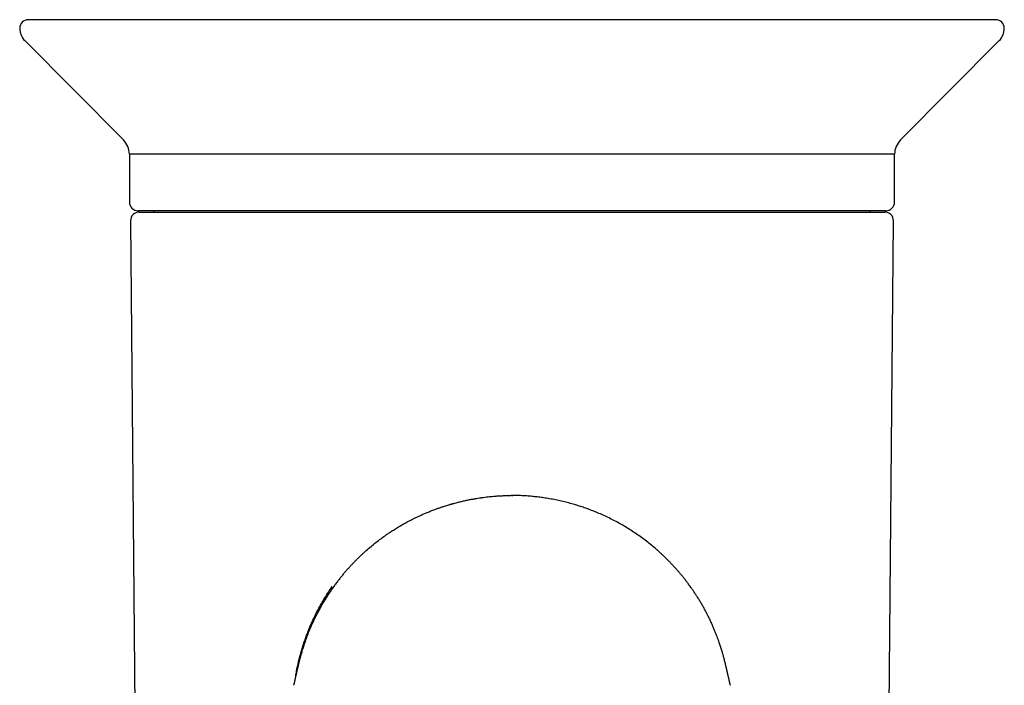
# Model space of a CAD drawing. Header units: millimetres. Extents: x 8 to 718, y 12 to 784.
# Tile 14 of 58: x 404 to 461, y 370 to 408. Entities that reach past the tile are written whole.
import ezdxf

# ---------------------------------------------------------------- set-up
doc = ezdxf.new("R2010")
doc.units = ezdxf.units.MM

msp = doc.modelspace()

# ---------------------------------------------------------------- linework, layer by layer
at = {"color": 7, "linetype": 'Continuous', "lineweight": 30}
for p, q in [((404.761, 406.859), (410.442, 401.139)), ((455.187, 401.139), (460.868, 406.859)), ((410.79, 400.315), (410.79, 397.564)), ((432.815, 400.315), (410.79, 400.315)), ((454.839, 400.315), (432.815, 400.315)), ((454.839, 397.564), (454.839, 400.315)), ((454.339, 397.064), (411.29, 397.064)), ((411.352, 396.984), (432.815, 396.984)), ((412.217, 397.064), (412.217, 396.984)), ((432.815, 396.984), (454.277, 396.984)), ((453.413, 396.984), (453.413, 397.064)), ((410.852, 396.479), (411.145, 362.904)), ((454.484, 362.904), (454.777, 396.479)), ((420.242, 369.733), (420.244, 369.745)), ((445.387, 369.733), (445.384, 369.749))]:
    msp.add_line(p, q, dxfattribs=at)
for centre, radius, start, end in [((404.971, 407.564), 0.5, 90, 180), ((460.659, 407.564), 0.5, 360, 90), ((405.471, 407.564), 1, 180, 224.8031), ((460.159, 407.564), 1, 315.1969, 360), ((409.59, 400.294), 1.2, 1, 44.8031), ((456.039, 400.294), 1.2, 135.1969, 179), ((411.29, 397.564), 0.5, 180, 270), ((454.339, 397.564), 0.5, 270, 0), ((411.352, 396.484), 0.5, 90, 180.5), ((454.277, 396.484), 0.5, 359.5, 90)]:
    msp.add_arc(centre, radius, start, end, dxfattribs=at)
for points, knots in [([(432.815, 408.064), (432.621, 408.064), (432.233, 408.064), (431.652, 408.064), (431.072, 408.064), (430.61, 408.064), (430.265, 408.064), (430.038, 408.064), (429.811, 408.064), (429.584, 408.064), (429.357, 408.064), (429.121, 408.064), (428.875, 408.064), (428.534, 408.064), (428.109, 408.064), (427.601, 408.064), (427.095, 408.064), (426.61, 408.064), (426.148, 408.064), (425.825, 408.064), (425.621, 408.064), (425.535, 408.064), (425.449, 408.064), (425.363, 408.064), (425.276, 408.064), (425.19, 408.064), (425.104, 408.064), (424.857, 408.064), (424.45, 408.064), (423.886, 408.064), (423.326, 408.064), (422.771, 408.064), (422.301, 408.064), (421.915, 408.064), (421.609, 408.064), (421.305, 408.064), (421.003, 408.064), (420.696, 408.064), (420.381, 408.064), (420.043, 408.064), (419.687, 408.064), (419.315, 408.064), (418.947, 408.064), (418.58, 408.064), (418.209, 408.064), (417.795, 408.064), (417.342, 408.064), (416.976, 408.064), (416.731, 408.064), (416.606, 408.064), (416.481, 408.064), (416.356, 408.064), (416.232, 408.064), (415.99, 408.064), (415.633, 408.064), (415.168, 408.064), (414.773, 408.064), (414.446, 408.064), (414.183, 408.064), (413.919, 408.064), (413.625, 408.064), (413.301, 408.064), (412.954, 408.064), (412.683, 408.064), (412.483, 408.064), (412.351, 408.064), (412.221, 408.064), (412.092, 408.064), (411.963, 408.064), (411.783, 408.064), (411.551, 408.064), (411.273, 408.064), (410.999, 408.064), (410.731, 408.064), (410.469, 408.064), (410.211, 408.064), (409.957, 408.064), (409.724, 408.064), (409.51, 408.064), (409.318, 408.064), (409.13, 408.064), (408.945, 408.064), (408.764, 408.064), (408.588, 408.064), (408.415, 408.064), (408.218, 408.064), (407.999, 408.064), (407.763, 408.064), (407.535, 408.064), (407.317, 408.064), (407.108, 408.064), (406.908, 408.064), (406.72, 408.064), (406.546, 408.064), (406.385, 408.064), (406.232, 408.064), (406.088, 408.064), (405.953, 408.064), (405.821, 408.064), (405.695, 408.064), (405.575, 408.064), (405.466, 408.064), (405.367, 408.064), (405.28, 408.064), (405.203, 408.064), (405.134, 408.064), (405.076, 408.064), (405.029, 408.064), (404.995, 408.064), (404.974, 408.064), (404.972, 408.064), (404.971, 408.064)], [0, 0, 0, 0, 0.013299, 0.026587, 0.039868, 0.053149, 0.058367, 0.063587, 0.068809, 0.074032, 0.079257, 0.084486, 0.090366, 0.096278, 0.108095, 0.119904, 0.131709, 0.143515, 0.153908, 0.164308, 0.166351, 0.168396, 0.17044, 0.172485, 0.17453, 0.176576, 0.178622, 0.180669, 0.194248, 0.207809, 0.221358, 0.234902, 0.248448, 0.256052, 0.26366, 0.271273, 0.278891, 0.286516, 0.294607, 0.30289, 0.312552, 0.322213, 0.331877, 0.341545, 0.351414, 0.361607, 0.375059, 0.388511, 0.392035, 0.39556, 0.399085, 0.402611, 0.406138, 0.409666, 0.423307, 0.43694, 0.450574, 0.45861, 0.46665, 0.474694, 0.483102, 0.494319, 0.505532, 0.516746, 0.521152, 0.525559, 0.529967, 0.534377, 0.538787, 0.5432, 0.553165, 0.563125, 0.573082, 0.583039, 0.592998, 0.602961, 0.612931, 0.623207, 0.631317, 0.639424, 0.64753, 0.655636, 0.663743, 0.671852, 0.679966, 0.688085, 0.700238, 0.712382, 0.724523, 0.736665, 0.748811, 0.760968, 0.773333, 0.784722, 0.796106, 0.807489, 0.818874, 0.830266, 0.841667, 0.854291, 0.866905, 0.879515, 0.892125, 0.904741, 0.917368, 0.930069, 0.944054, 0.958033, 0.972013, 0.985999, 1, 1, 1, 1]), ([(460.659, 408.064), (460.658, 408.064), (460.655, 408.064), (460.638, 408.064), (460.611, 408.064), (460.572, 408.064), (460.522, 408.064), (460.461, 408.064), (460.391, 408.064), (460.314, 408.064), (460.23, 408.064), (460.137, 408.064), (460.035, 408.064), (459.924, 408.064), (459.8, 408.064), (459.665, 408.064), (459.516, 408.064), (459.356, 408.064), (459.187, 408.064), (459.007, 408.064), (458.819, 408.064), (458.643, 408.064), (458.482, 408.064), (458.338, 408.064), (458.19, 408.064), (458.037, 408.064), (457.88, 408.064), (457.719, 408.064), (457.553, 408.064), (457.362, 408.064), (457.142, 408.064), (456.892, 408.064), (456.634, 408.064), (456.388, 408.064), (456.154, 408.064), (455.935, 408.064), (455.713, 408.064), (455.466, 408.064), (455.19, 408.064), (454.882, 408.064), (454.631, 408.064), (454.44, 408.064), (454.313, 408.064), (454.185, 408.064), (454.055, 408.064), (453.925, 408.064), (453.701, 408.064), (453.379, 408.064), (452.953, 408.064), (452.576, 408.064), (452.254, 408.064), (451.988, 408.064), (451.724, 408.064), (451.431, 408.064), (451.109, 408.064), (450.753, 408.064), (450.466, 408.064), (450.249, 408.064), (450.105, 408.064), (449.96, 408.064), (449.815, 408.064), (449.668, 408.064), (449.441, 408.064), (449.13, 408.064), (448.734, 408.064), (448.332, 408.064), (447.926, 408.064), (447.518, 408.064), (447.113, 408.064), (446.739, 408.064), (446.396, 408.064), (446.078, 408.064), (445.759, 408.064), (445.437, 408.064), (445.119, 408.064), (444.807, 408.064), (444.428, 408.064), (443.972, 408.064), (443.437, 408.064), (442.896, 408.064), (442.374, 408.064), (441.869, 408.064), (441.513, 408.064), (441.286, 408.064), (441.19, 408.064), (441.094, 408.064), (440.998, 408.064), (440.901, 408.064), (440.804, 408.064), (440.708, 408.064), (440.475, 408.064), (440.105, 408.064), (439.595, 408.064), (439.084, 408.064), (438.571, 408.064), (438.131, 408.064), (437.765, 408.064), (437.474, 408.064), (437.182, 408.064), (436.89, 408.064), (436.605, 408.064), (436.332, 408.064), (435.976, 408.064), (435.529, 408.064), (434.987, 408.064), (434.445, 408.064), (433.902, 408.064), (433.359, 408.064), (432.996, 408.064), (432.815, 408.064)], [0, 0, 0, 0, 0.012722, 0.0254344, 0.0381423, 0.0508509, 0.0635652, 0.0762902, 0.0889424, 0.1005074, 0.1120673, 0.1236261, 0.1351874, 0.1467552, 0.1583332, 0.1707641, 0.1831862, 0.1956042, 0.2080228, 0.2204468, 0.2328809, 0.2451072, 0.2534586, 0.261807, 0.270154, 0.2785008, 0.286849, 0.2951999, 0.3035551, 0.311916, 0.323481, 0.3350388, 0.3465932, 0.358148, 0.3672297, 0.3763158, 0.3854082, 0.3941866, 0.4058734, 0.4175563, 0.4292392, 0.4338298, 0.4384213, 0.4430139, 0.4476079, 0.4522034, 0.4568007, 0.4710814, 0.4853543, 0.4996263, 0.5080393, 0.516456, 0.5248778, 0.5329273, 0.5436418, 0.5543535, 0.5650655, 0.5692746, 0.5734844, 0.577695, 0.5819067, 0.5861197, 0.5903341, 0.6014565, 0.6125743, 0.6236909, 0.6348097, 0.6459341, 0.6568195, 0.6673616, 0.6756428, 0.6839239, 0.6922063, 0.7004913, 0.7087805, 0.7166021, 0.7242207, 0.7375402, 0.7508483, 0.764151, 0.7774539, 0.7891655, 0.8008858, 0.8031894, 0.8054936, 0.8077983, 0.8101035, 0.8124094, 0.8147159, 0.8170231, 0.819331, 0.8313739, 0.8434048, 0.8554281, 0.8674481, 0.879469, 0.8862176, 0.8929686, 0.8997228, 0.906481, 0.9132438, 0.9194516, 0.9254225, 0.9378537, 0.9502778, 0.9626998, 0.9751244, 0.9875562, 1, 1, 1, 1]), ([(426.283, 378.857), (426.31, 378.873), (426.367, 378.907), (426.457, 378.959), (426.557, 379.016), (426.667, 379.078), (426.787, 379.144), (426.917, 379.213), (427.057, 379.285), (427.208, 379.36), (427.371, 379.438), (427.546, 379.52), (427.736, 379.604), (427.937, 379.689), (428.152, 379.776), (428.358, 379.855), (428.554, 379.926), (428.738, 379.99), (428.95, 380.059), (429.112, 380.11), (429.221, 380.142), (429.252, 380.151), (429.282, 380.16), (429.313, 380.169), (429.344, 380.178), (429.376, 380.186), (429.479, 380.215), (429.652, 380.262), (429.896, 380.322), (430.135, 380.376), (430.359, 380.422), (430.57, 380.462), (430.76, 380.495), (430.907, 380.518), (430.991, 380.531), (431.022, 380.535), (431.032, 380.537), (431.041, 380.538), (431.051, 380.539), (431.06, 380.541), (431.129, 380.55), (431.253, 380.567), (431.429, 380.588), (431.595, 380.605), (431.751, 380.62), (431.895, 380.631), (432.029, 380.641), (432.152, 380.648), (432.264, 380.653), (432.365, 380.658), (432.455, 380.661), (432.534, 380.663), (432.601, 380.664), (432.658, 380.665), (432.704, 380.665), (432.738, 380.666), (432.758, 380.666), (432.766, 380.666)], [0, 0, 0, 0, 0.014865, 0.031398, 0.049599, 0.069468, 0.091007, 0.113785, 0.138175, 0.164179, 0.191799, 0.221581, 0.253036, 0.286162, 0.320959, 0.357424, 0.385225, 0.413922, 0.443517, 0.483956, 0.488593, 0.493249, 0.497926, 0.502622, 0.507338, 0.512074, 0.516829, 0.554051, 0.590264, 0.625472, 0.659667, 0.688918, 0.71738, 0.741773, 0.752311, 0.753682, 0.755051, 0.756419, 0.757784, 0.759147, 0.760508, 0.787174, 0.812277, 0.835817, 0.857795, 0.878212, 0.897069, 0.914367, 0.930107, 0.94429, 0.956916, 0.967986, 0.9775, 0.985458, 0.991861, 0.996708, 1, 1, 1, 1]), ([(432.815, 380.665), (432.806, 380.665), (432.79, 380.665), (432.774, 380.665), (432.766, 380.665)], [0, 0, 0, 0, 0.5000097, 1, 1, 1, 1]), ([(432.815, 380.666), (432.823, 380.666), (432.839, 380.666), (432.855, 380.666), (432.864, 380.666)], [0, 0, 0, 0, 0.5, 1, 1, 1, 1]), ([(439.346, 378.857), (439.244, 378.917), (439.041, 379.036), (438.726, 379.207), (438.403, 379.37), (438.072, 379.526), (437.757, 379.663), (437.461, 379.783), (437.185, 379.887), (436.905, 379.986), (436.621, 380.078), (436.32, 380.169), (436.001, 380.256), (435.664, 380.339), (435.324, 380.412), (434.979, 380.477), (434.651, 380.53), (434.34, 380.572), (434.046, 380.605), (433.752, 380.631), (433.456, 380.65), (433.16, 380.662), (432.962, 380.665), (432.864, 380.666)], [0, 0, 0, 0, 0.055977, 0.11195, 0.167933, 0.223936, 0.279949, 0.323961, 0.36797, 0.411975, 0.455976, 0.499978, 0.549985, 0.600009, 0.650052, 0.700099, 0.750138, 0.791824, 0.833493, 0.875143, 0.916775, 0.958393, 1, 1, 1, 1]), ([(424.421, 377.493), (424.513, 377.573), (424.699, 377.734), (424.978, 377.96), (425.206, 378.134), (425.34, 378.232), (425.389, 378.268), (425.403, 378.277), (425.416, 378.287), (425.43, 378.297), (425.444, 378.307), (425.457, 378.316), (425.485, 378.336), (425.529, 378.368), (425.594, 378.412), (425.667, 378.463), (425.749, 378.518), (425.839, 378.578), (425.937, 378.642), (426.044, 378.71), (426.16, 378.782), (426.241, 378.831), (426.283, 378.857)], [0, 0, 0, 0, 0.163381, 0.328744, 0.474306, 0.53836, 0.54555, 0.552739, 0.559929, 0.567119, 0.574308, 0.581498, 0.588688, 0.618266, 0.652005, 0.689904, 0.731962, 0.77818, 0.827619, 0.881069, 0.93853, 1, 1, 1, 1]), ([(441.205, 377.494), (441.176, 377.521), (441.058, 377.626), (440.843, 377.805), (440.56, 378.031), (440.27, 378.248), (439.971, 378.458), (439.665, 378.662), (439.452, 378.792), (439.346, 378.857)], [0, 0, 0, 0, 0.052737, 0.212486, 0.372273, 0.529238, 0.686197, 0.843121, 1, 1, 1, 1]), ([(424.421, 377.493), (424.421, 377.492), (424.415, 377.487), (424.403, 377.476), (424.384, 377.459), (424.361, 377.438), (424.332, 377.411), (424.297, 377.379), (424.256, 377.341), (424.208, 377.297), (424.154, 377.246), (424.096, 377.191), (424.035, 377.132), (423.949, 377.049), (423.839, 376.941), (423.71, 376.809), (423.582, 376.675), (423.455, 376.538), (423.325, 376.393), (423.193, 376.241), (423.06, 376.083), (422.927, 375.919), (422.791, 375.746), (422.654, 375.564), (422.515, 375.374), (422.376, 375.175), (422.24, 374.972), (422.108, 374.766), (421.98, 374.557), (421.853, 374.34), (421.73, 374.12), (421.613, 373.9), (421.505, 373.689), (421.407, 373.486), (421.317, 373.292), (421.234, 373.104), (421.157, 372.923), (421.086, 372.748), (421.021, 372.58), (420.961, 372.419), (420.905, 372.263), (420.853, 372.113), (420.806, 371.969), (420.763, 371.834), (420.725, 371.709), (420.69, 371.592), (420.663, 371.495), (420.641, 371.416), (420.624, 371.354), (420.609, 371.296), (420.594, 371.241), (420.583, 371.196), (420.574, 371.16), (420.567, 371.132), (420.56, 371.105), (420.554, 371.08), (420.548, 371.055), (420.541, 371.029), (420.534, 370.999), (420.525, 370.963), (420.516, 370.924), (420.507, 370.887), (420.5, 370.856), (420.494, 370.831), (420.488, 370.805), (420.481, 370.774), (420.472, 370.737), (420.463, 370.697), (420.454, 370.658), (420.444, 370.618), (420.434, 370.574), (420.422, 370.522), (420.411, 370.473), (420.4, 370.426), (420.387, 370.369), (420.372, 370.304), (420.357, 370.239), (420.343, 370.176), (420.328, 370.111), (420.315, 370.057), (420.305, 370.011), (420.297, 369.975), (420.29, 369.945), (420.284, 369.92), (420.277, 369.891), (420.269, 369.856), (420.26, 369.817), (420.251, 369.779), (420.246, 369.757), (420.244, 369.745)], [0, 0, 0, 0, 0.000305, 0.002256, 0.004418, 0.006858, 0.010616, 0.01502, 0.020117, 0.026747, 0.034336, 0.042912, 0.052175, 0.061728, 0.081339, 0.102092, 0.121608, 0.142074, 0.163508, 0.185933, 0.208644, 0.232327, 0.257003, 0.282697, 0.309431, 0.337231, 0.366123, 0.39359, 0.422019, 0.451435, 0.481557, 0.510964, 0.539448, 0.565747, 0.59115, 0.615633, 0.63917, 0.661739, 0.683316, 0.70388, 0.723409, 0.742731, 0.760862, 0.777779, 0.793462, 0.807892, 0.821054, 0.829295, 0.836938, 0.843837, 0.849884, 0.855118, 0.858005, 0.860624, 0.863004, 0.865465, 0.867506, 0.869926, 0.872915, 0.876567, 0.880882, 0.885032, 0.888256, 0.890825, 0.893319, 0.89699, 0.900735, 0.905078, 0.909296, 0.913311, 0.918723, 0.923829, 0.928791, 0.933769, 0.939156, 0.945771, 0.952419, 0.95871, 0.9645, 0.970324, 0.97396, 0.977455, 0.97977, 0.982118, 0.98448, 0.987877, 0.991402, 0.995368, 1, 1, 1, 1]), ([(445.384, 369.75), (445.382, 369.759), (445.378, 369.779), (445.37, 369.814), (445.361, 369.853), (445.352, 369.889), (445.346, 369.918), (445.34, 369.943), (445.333, 369.972), (445.326, 370.005), (445.316, 370.048), (445.304, 370.099), (445.29, 370.161), (445.276, 370.221), (445.262, 370.281), (445.249, 370.34), (445.236, 370.394), (445.227, 370.436), (445.218, 370.474), (445.208, 370.516), (445.199, 370.557), (445.19, 370.595), (445.182, 370.628), (445.174, 370.664), (445.165, 370.703), (445.156, 370.743), (445.148, 370.776), (445.142, 370.803), (445.137, 370.822), (445.133, 370.839), (445.129, 370.857), (445.123, 370.883), (445.115, 370.917), (445.105, 370.958), (445.095, 370.998), (445.086, 371.035), (445.078, 371.068), (445.072, 371.094), (445.067, 371.114), (445.061, 371.138), (445.053, 371.17), (445.042, 371.215), (445.029, 371.263), (445.015, 371.317), (445, 371.374), (444.983, 371.435), (444.963, 371.508), (444.939, 371.592), (444.91, 371.689), (444.879, 371.793), (444.844, 371.903), (444.807, 372.02), (444.766, 372.142), (444.722, 372.27), (444.674, 372.404), (444.619, 372.553), (444.555, 372.718), (444.482, 372.899), (444.402, 373.088), (444.316, 373.284), (444.222, 373.486), (444.126, 373.684), (444.028, 373.878), (443.929, 374.065), (443.825, 374.255), (443.717, 374.442), (443.608, 374.624), (443.5, 374.799), (443.392, 374.966), (443.285, 375.128), (443.171, 375.293), (443.051, 375.462), (442.924, 375.633), (442.799, 375.796), (442.675, 375.953), (442.553, 376.102), (442.428, 376.251), (442.299, 376.398), (442.168, 376.544), (442.04, 376.682), (441.916, 376.813), (441.795, 376.936), (441.693, 377.037), (441.609, 377.119), (441.543, 377.182), (441.481, 377.24), (441.423, 377.294), (441.374, 377.341), (441.332, 377.379), (441.297, 377.412), (441.269, 377.438), (441.245, 377.459), (441.227, 377.476), (441.214, 377.488), (441.207, 377.494), (441.205, 377.495)], [0, 0, 0, 0, 0.0036463, 0.0076971, 0.0112855, 0.0146959, 0.0170311, 0.0193336, 0.0215751, 0.0249007, 0.0283001, 0.0337177, 0.0394758, 0.0452788, 0.0512174, 0.057575, 0.0624836, 0.066787, 0.0707436, 0.0749334, 0.0793286, 0.0830239, 0.0867841, 0.0907612, 0.0950173, 0.0993568, 0.1029999, 0.1057278, 0.1077716, 0.10943, 0.1114169, 0.1137674, 0.117779, 0.1222396, 0.1263103, 0.1299572, 0.1331461, 0.1357152, 0.1372513, 0.1384937, 0.1422039, 0.1464878, 0.1517589, 0.1578016, 0.1646469, 0.1722, 0.1803573, 0.1914388, 0.2034576, 0.2164047, 0.2302696, 0.2450403, 0.2604157, 0.276637, 0.2936878, 0.3115512, 0.3338558, 0.3572655, 0.3817541, 0.4072942, 0.4338575, 0.4614148, 0.48575, 0.5107709, 0.5364542, 0.561994, 0.5868034, 0.6104733, 0.6334666, 0.6557963, 0.677475, 0.7024511, 0.7265416, 0.7497655, 0.7721409, 0.7936851, 0.8144149, 0.8370029, 0.8585821, 0.8791738, 0.898798, 0.9174741, 0.9352202, 0.9454288, 0.9553123, 0.9645381, 0.972651, 0.9796781, 0.9847346, 0.9890994, 0.9928216, 0.9952369, 0.99738, 0.9993166, 1, 1, 1, 1]), ([(420.363, 370.265), (420.379, 370.361), (420.419, 370.598), (420.499, 370.975), (420.589, 371.342), (420.674, 371.654), (420.751, 371.914), (420.834, 372.172), (420.922, 372.428), (421.029, 372.721), (421.158, 373.047), (421.313, 373.404), (421.478, 373.755), (421.653, 374.1), (421.839, 374.439), (422.035, 374.77), (422.241, 375.096), (422.386, 375.308), (422.459, 375.414)], [0, 0, 0, 0, 0.051982, 0.12897, 0.205834, 0.254125, 0.302423, 0.350749, 0.399126, 0.447573, 0.517372, 0.586823, 0.655994, 0.724952, 0.793763, 0.862496, 0.931219, 1, 1, 1, 1])]:
    msp.add_open_spline(points, degree=3, knots=knots, dxfattribs=at)

doc.saveas('drawing.dxf')
